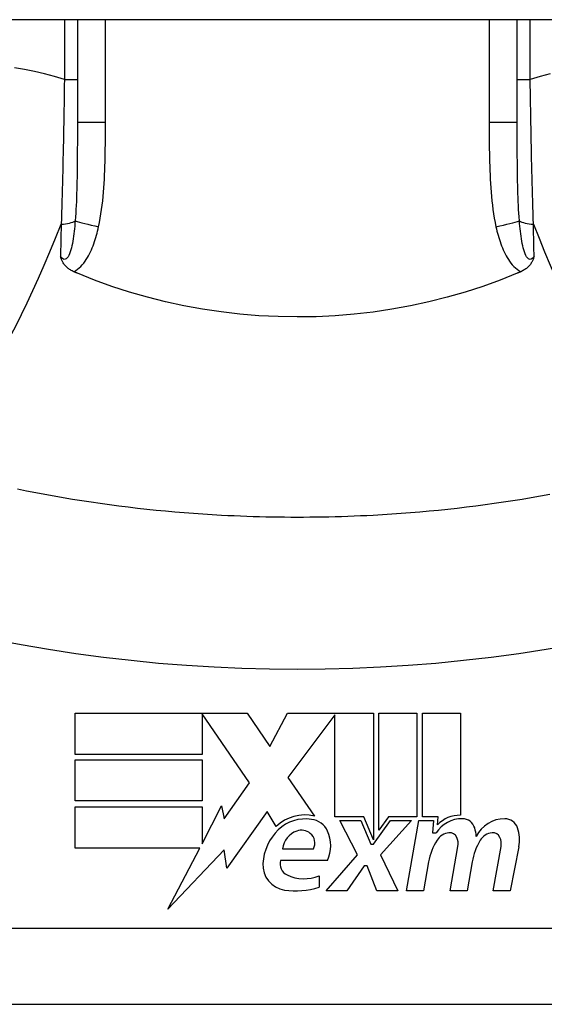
# Model space of a CAD drawing. Header units: inches. Extents: x 17 to 570, y 51 to 268.
# Tile 177 of 216: x 81.178 to 81.45, y 265.94 to 266.451. Entities that reach past the tile are written whole.
import ezdxf

# ---------------------------------------------------------------- set-up
doc = ezdxf.new("R2010")
doc.units = ezdxf.units.IN
doc.header["$MEASUREMENT"] = 0
doc.layers.add('Visible Edges(ANSI)', color=7, linetype='Continuous', lineweight=25)
doc.layers.add('Visible Tangent Edges(ANSI)', color=7, linetype='Continuous', lineweight=25)

msp = doc.modelspace()

# ---------------------------------------------------------------- linework, layer by layer
at = {"layer": 'Visible Edges(ANSI)'}
for p, q in [((136.776032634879, 266.4505082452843), (77.17103263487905, 266.4505082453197)), ((81.2078594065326, 266.4505082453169), (81.20785940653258, 266.3971129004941)), ((81.4362058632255, 266.397112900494), (81.43620586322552, 266.4505082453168)), ((81.20675808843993, 266.0907287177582), (81.29595808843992, 266.0907287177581)), ((81.20675808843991, 266.0693287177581), (81.20675808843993, 266.0907287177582)), ((81.27255808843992, 266.0903219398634), (81.27255808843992, 266.0693287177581)), ((81.29715808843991, 266.054528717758), (81.27255808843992, 266.0903219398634)), ((81.29595808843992, 266.0907287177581), (81.30770113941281, 266.0733189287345)), ((81.30770113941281, 266.0733189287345), (81.31695808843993, 266.0907287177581)), ((81.31695808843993, 266.0907287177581), (81.36155808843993, 266.090728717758)), ((81.34155808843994, 266.0898924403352), (81.3171580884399, 266.057228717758)), ((81.3415580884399, 266.036828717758), (81.34155808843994, 266.0898924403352)), ((81.36155808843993, 266.090728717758), (81.36155808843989, 266.0250494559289)), ((81.36435808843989, 266.029928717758), (81.36435808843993, 266.090728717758)), ((81.36435808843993, 266.090728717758), (81.38415808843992, 266.090728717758)), ((81.38415808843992, 266.090728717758), (81.3841580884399, 266.036828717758)), ((81.3869580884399, 266.036828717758), (81.38695808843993, 266.090728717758)), ((81.38695808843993, 266.090728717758), (81.40675808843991, 266.090728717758)), ((81.40675808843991, 266.090728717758), (81.4067580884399, 266.037728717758)), ((81.27255808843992, 266.0693287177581), (81.20675808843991, 266.0693287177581)), ((81.20675808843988, 266.0451287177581), (81.20675808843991, 266.0665287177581)), ((81.20675808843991, 266.0665287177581), (81.27255808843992, 266.0665287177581)), ((81.27255808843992, 266.0665287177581), (81.2725580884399, 266.0451287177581)), ((81.3171580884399, 266.057228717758), (81.33095808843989, 266.0373287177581)), ((81.2840612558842, 266.035824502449), (81.29715808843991, 266.054528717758)), ((81.2725580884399, 266.0451287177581), (81.20675808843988, 266.0451287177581)), ((81.20675808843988, 266.0421287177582), (81.2725580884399, 266.0421287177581)), ((81.20675808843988, 266.0207287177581), (81.20675808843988, 266.0421287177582)), ((81.2725580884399, 266.022934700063), (81.2827580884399, 266.0425287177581)), ((81.2725580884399, 266.0421287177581), (81.2725580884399, 266.022934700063)), ((81.2827580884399, 266.0425287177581), (81.2840612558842, 266.035824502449)), ((81.3063580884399, 266.0396287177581), (81.28541372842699, 266.0102658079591)), ((81.3109847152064, 266.031928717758), (81.3063580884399, 266.0396287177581)), ((81.3565580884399, 266.036828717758), (81.3415580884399, 266.036828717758)), ((81.36155808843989, 266.0250494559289), (81.3565580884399, 266.036828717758)), ((81.36937123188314, 266.036828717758), (81.36435808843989, 266.029928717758)), ((81.3841580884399, 266.036828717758), (81.36937123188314, 266.036828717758)), ((81.3951580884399, 266.036828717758), (81.3869580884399, 266.036828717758)), ((81.39479938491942, 266.032728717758), (81.3951580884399, 266.036828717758)), ((81.35335808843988, 266.017128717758), (81.34415808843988, 266.034928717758)), ((81.34415808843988, 266.034928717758), (81.35495808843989, 266.034928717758)), ((81.35495808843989, 266.034928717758), (81.36015808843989, 266.0226782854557)), ((81.36155808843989, 266.0226782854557), (81.37045854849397, 266.034928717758)), ((81.3813580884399, 266.034928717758), (81.36515808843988, 266.0172495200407)), ((81.37045854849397, 266.034928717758), (81.3813580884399, 266.034928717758)), ((81.37875808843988, 265.998528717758), (81.3851763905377, 266.034928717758)), ((81.3851763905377, 266.034928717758), (81.3927580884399, 266.034928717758)), ((81.3927580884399, 266.034928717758), (81.39219816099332, 266.028528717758)), ((81.39219816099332, 266.028528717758), (81.3941312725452, 266.028528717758)), ((81.36015808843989, 266.0226782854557), (81.36155808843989, 266.0226782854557)), ((81.40135808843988, 265.998528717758), (81.40541360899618, 266.021528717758)), ((81.42375281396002, 265.998528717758), (81.42780833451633, 266.021528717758)), ((81.43699483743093, 266.0213809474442), (81.43255281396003, 265.998528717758)), ((81.27140972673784, 266.0207287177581), (81.20675808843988, 266.0207287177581)), ((81.25485569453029, 265.9889287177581), (81.27140972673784, 266.0207287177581)), ((81.28408380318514, 266.0197287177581), (81.25485569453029, 265.9889287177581)), ((81.28541372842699, 266.0102658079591), (81.28408380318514, 266.0197287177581)), ((81.31435808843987, 266.020328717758), (81.3303580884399, 266.020328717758)), ((81.33695808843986, 265.9985287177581), (81.35335808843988, 266.017128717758)), ((81.36515808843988, 266.0172495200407), (81.37415808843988, 265.998528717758)), ((81.33775808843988, 266.014328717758), (81.31335808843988, 266.0143287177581)), ((81.35675808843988, 266.0115287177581), (81.34775808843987, 265.9985287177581)), ((81.35835808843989, 266.0115287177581), (81.35675808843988, 266.0115287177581)), ((81.36335808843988, 265.9985287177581), (81.35835808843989, 266.0115287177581)), ((81.39020299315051, 266.013528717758), (81.38755808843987, 265.998528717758)), ((81.4128029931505, 266.013528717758), (81.41015808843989, 265.998528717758)), ((81.33335808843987, 266.006328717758), (81.33335808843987, 266.000328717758)), ((81.34775808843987, 265.9985287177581), (81.33695808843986, 265.9985287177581)), ((81.37415808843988, 265.998528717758), (81.36335808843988, 265.9985287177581)), ((81.38755808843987, 265.998528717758), (81.37875808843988, 265.998528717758)), ((81.41015808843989, 265.998528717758), (81.40135808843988, 265.998528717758)), ((81.43255281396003, 265.998528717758), (81.42375281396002, 265.998528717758)), ((81.135024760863, 265.9396263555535), (81.50904050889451, 265.9396263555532))]:
    msp.add_line(p, q, dxfattribs=at)
at = {"layer": 'Visible Edges(ANSI)', "flags": 128}
for points in [[(81.2060682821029, 266.3197166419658), (81.2056042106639, 266.3199254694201), (81.2051501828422, 266.3201492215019), (81.2047069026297, 266.3203879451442), (81.20427502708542, 266.3206416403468), (81.20385530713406, 266.3209103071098), (81.2034483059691, 266.3211939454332), (81.2030548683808, 266.3214925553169), (81.20267555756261, 266.3218061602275), (81.20231112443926, 266.3221347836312), (81.20196222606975, 266.3224784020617), (81.20163379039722, 266.3228323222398), (81.20133018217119, 266.3231905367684), (81.20104999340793, 266.3235525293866), (81.20079186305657, 266.3239178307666), (81.2005542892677, 266.3242859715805), (81.20033586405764, 266.3246564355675), (81.20013517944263, 266.3250288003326), (81.19995073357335, 266.3254025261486), (81.1997811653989, 266.3257771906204), (81.19962497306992, 266.3261523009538), (81.19948079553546, 266.3265274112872), (81.1993462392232, 266.3269048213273), (81.19921999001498, 266.3272850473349), (81.19910120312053, 266.3276676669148)], [(81.44496407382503, 266.3276676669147), (81.4448452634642, 266.3272850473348), (81.44471901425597, 266.3269048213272), (81.4445844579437, 266.3265273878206), (81.44444025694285, 266.3261522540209), (81.44428411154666, 266.3257771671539), (81.44411451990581, 266.3254025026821), (81.44393009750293, 266.3250287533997), (81.44372938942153, 266.324656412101), (81.44351096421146, 266.3242859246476), (81.4432733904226, 266.3239178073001), (81.44301523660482, 266.3235525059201), (81.44273507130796, 266.3231904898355), (81.44243146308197, 266.3228322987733), (81.44210298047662, 266.3224783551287), (81.4417541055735, 266.3221347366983), (81.44138967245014, 266.3218061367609), (81.44101038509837, 266.3214925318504), (81.44061692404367, 266.3211939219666), (81.4402099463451, 266.3209102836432), (81.43979020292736, 266.3206416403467), (81.43935832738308, 266.320387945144), (81.43891504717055, 266.3201492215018), (81.43846104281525, 266.3199254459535), (81.43799697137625, 266.3197166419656)], [(81.20785942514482, 266.3189548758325), (81.20778461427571, 266.3189863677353), (81.20770989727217, 266.3190179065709), (81.20763513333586, 266.3190494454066), (81.20756041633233, 266.3190810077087), (81.2074856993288, 266.3191125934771), (81.20741098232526, 266.319144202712), (81.20733626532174, 266.3191758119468), (81.207261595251, 266.3192074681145), (81.20718692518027, 266.3192391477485), (81.20711225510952, 266.3192708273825), (81.20703763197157, 266.3193025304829), (81.20696296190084, 266.3193342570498), (81.2068883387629, 266.319366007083), (81.20681371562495, 266.3193977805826), (81.2067391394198, 266.3194295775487), (81.20666456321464, 266.3194613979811), (81.20658998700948, 266.3194932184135), (81.20651541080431, 266.3195250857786), (81.20644088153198, 266.3195569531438), (81.2063663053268, 266.3195888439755), (81.20629177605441, 266.3196207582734), (81.20621729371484, 266.3196526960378), (81.20614276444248, 266.3196846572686), (81.2060682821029, 266.3197166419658)], [(81.43620585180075, 266.3189548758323), (81.42731931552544, 266.3153902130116), (81.4182831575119, 266.3121186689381), (81.40910460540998, 266.3091434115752), (81.39979083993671, 266.3064675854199), (81.39034913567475, 266.3040942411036), (81.38078667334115, 266.3020265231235), (81.37111063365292, 266.3002675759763), (81.36134912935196, 266.2988235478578), (81.35154045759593, 266.2977003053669), (81.34169381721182, 266.2968984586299), (81.33181826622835, 266.2964186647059), (81.32192286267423, 266.2962615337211), (81.31201657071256, 266.296427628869), (81.30210844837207, 266.2969176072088), (81.29223482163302, 266.2977291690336), (81.28244027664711, 266.2988571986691), (81.27273274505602, 266.3002989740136), (81.2631198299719, 266.302051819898), (81.2536092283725, 266.3041132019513), (81.2442086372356, 266.3064804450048), (81.23492565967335, 266.3091508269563), (81.22576803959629, 266.3121218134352), (81.21674338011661, 266.3153906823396), (81.20785942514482, 266.3189548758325)], [(81.43799697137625, 266.3197166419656), (81.43792248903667, 266.3196846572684), (81.4378479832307, 266.3196526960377), (81.43777347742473, 266.3196207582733), (81.43769894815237, 266.3195888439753), (81.43762441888, 266.3195569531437), (81.43754986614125, 266.3195250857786), (81.43747528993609, 266.3194932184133), (81.43740071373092, 266.3194613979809), (81.43732613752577, 266.3194295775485), (81.43725153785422, 266.3193977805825), (81.43717691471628, 266.3193660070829), (81.43710229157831, 266.3193342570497), (81.43702766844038, 266.3193025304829), (81.43695302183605, 266.3192708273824), (81.4368783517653, 266.3192391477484), (81.43680368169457, 266.3192074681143), (81.43672898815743, 266.3191758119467), (81.4366542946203, 266.3191442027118), (81.43657957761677, 266.319112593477), (81.43650486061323, 266.3190810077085), (81.43643014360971, 266.3190494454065), (81.43635537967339, 266.3190179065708), (81.43628063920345, 266.3189863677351), (81.43620585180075, 266.3189548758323)], [(81.28267437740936, 266.1933207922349), (81.27781256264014, 266.1935965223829), (81.27295332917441, 266.1939044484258), (81.26809691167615, 266.1942445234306), (81.26324359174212, 266.19461679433), (81.25839369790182, 266.1950213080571), (81.25354741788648, 266.1954580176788), (81.24870508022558, 266.1959270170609), (81.24386701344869, 266.1964282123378), (81.23903345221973, 266.1969617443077), (81.23420477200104, 266.1975275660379), (81.2293812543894, 266.1981257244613), (81.22456327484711, 266.1987562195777), (81.21975097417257, 266.1994190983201), (81.21494458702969, 266.2001144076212), (81.21014448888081, 266.2008421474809), (81.20535100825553, 266.201602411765), (81.20056442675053, 266.2023951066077), (81.19578516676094, 266.2032203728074), (81.19101350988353, 266.2040781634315), (81.1862498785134, 266.2049685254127), (81.1814946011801, 266.2058915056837), (81.17674810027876, 266.2068470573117)], [(81.45305153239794, 266.2040781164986), (81.44827980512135, 266.2032203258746), (81.44350042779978, 266.2023950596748), (81.43871384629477, 266.2016023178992), (81.43392043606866, 266.200842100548), (81.42912047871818, 266.200114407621), (81.42431425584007, 266.19941909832), (81.41950200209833, 266.1987562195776), (81.41468402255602, 266.1981257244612), (81.40986050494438, 266.1975275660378), (81.4050318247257, 266.1969617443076), (81.40019826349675, 266.1964282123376), (81.39536019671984, 266.1959270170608), (81.39051785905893, 266.1954580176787), (81.38567157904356, 266.195021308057), (81.38082168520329, 266.19461679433), (81.37596836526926, 266.1942445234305), (81.371111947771, 266.1939044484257), (81.36625271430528, 266.1935965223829), (81.36139089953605, 266.1933207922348)], [(81.36139089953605, 266.1933207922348), (81.35811461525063, 266.1931531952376), (81.35483743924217, 266.1930001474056), (81.3515593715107, 266.1928616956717), (81.34828055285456, 266.1927378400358), (81.34500103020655, 266.1926285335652), (81.34172094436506, 266.1925338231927), (81.33844034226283, 266.1924536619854), (81.33515931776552, 266.1923880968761), (81.33187791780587, 266.1923371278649), (81.32859633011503, 266.192300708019), (81.32531450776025, 266.1922788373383), (81.3220326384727, 266.1922715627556), (81.31875076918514, 266.1922788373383), (81.31546894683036, 266.192300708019), (81.31218731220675, 266.1923371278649), (81.3089059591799, 266.1923880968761), (81.30562493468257, 266.1924536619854), (81.30234433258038, 266.1925338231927), (81.29906424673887, 266.1926285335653), (81.29578472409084, 266.1927378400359), (81.2925059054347, 266.1928616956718), (81.28922783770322, 266.1930001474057), (81.28595061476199, 266.1931531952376), (81.28267437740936, 266.1933207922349)]]:
    msp.add_lwpolyline(points, dxfattribs=at)
at = {"layer": 'Visible Edges(ANSI)'}
for centre, radius, start, end in [((81.32603874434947, 266.0158857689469), 0.0220000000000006, 77.07904820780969, 133.1785421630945), ((81.40642168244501, 266.02173225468), 0.016, 88.79524599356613, 136.5849023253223), ((81.32603874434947, 266.0158857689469), 0.019921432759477, 80.40854150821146, 134.168428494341), ((81.32848897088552, 266.025431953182), 0.0101341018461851, 23.84447002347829, 85.08017439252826), ((81.40761222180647, 266.0199110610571), 0.0159999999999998, 89.47764635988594, 147.4113734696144), ((81.40769649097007, 266.0291540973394), 0.0067565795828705, 16.99279734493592, 89.47764635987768), ((81.42966631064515, 266.0195393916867), 0.0163712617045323, 89.67879642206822, 153.9507817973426), ((81.42971884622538, 266.0289105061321), 0.0069999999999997, 18.47479057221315, 89.67879642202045), ((81.33065028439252, 266.011138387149), 0.0265398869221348, 134.1684284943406, 176.5646481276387), ((81.3254745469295, 266.0189633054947), 0.0112, 109.3796833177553, 172.9975486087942), ((81.32418042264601, 266.0226423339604), 0.007299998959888, 51.16515957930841, 109.3796833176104), ((81.32476653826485, 266.0233704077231), 0.0063653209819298, 331.4547053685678, 51.16515957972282), ((81.32056274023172, 266.021928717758), 0.0187999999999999, 336.1555299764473, 23.84447002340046), ((81.40165038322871, 266.020255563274), 0.0083999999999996, 96.030009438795, 147.599238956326), ((81.40118816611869, 266.0246312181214), 0.0039999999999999, 23.55712318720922, 96.03000943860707), ((81.39579633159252, 266.0255174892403), 0.019199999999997, 3.616895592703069, 16.99279734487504), ((81.42405109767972, 266.0202566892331), 0.0084000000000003, 96.10268245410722, 147.6083346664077), ((81.42358333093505, 266.0246317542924), 0.0040000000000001, 23.5487451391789, 96.102682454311), ((81.41814759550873, 266.0250444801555), 0.019200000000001, 349.0000000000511, 18.47479057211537), ((81.42073203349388, 266.0081456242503), 0.0309999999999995, 147.5992389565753, 169.9999999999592), ((81.39733818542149, 266.0229526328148), 0.0081999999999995, 349.9999999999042, 23.55712318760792), ((81.44340643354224, 266.0085861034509), 0.0310000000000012, 148.5584146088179, 170.8256547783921), ((81.41973310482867, 266.0229537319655), 0.0082000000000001, 349.9922013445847, 23.54874513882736), ((81.31728866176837, 266.011940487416), 0.0131542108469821, 176.5646481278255, 261.5605196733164), ((81.31949536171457, 266.0125138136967), 0.0063999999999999, 163.5260870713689, 244.6783819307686), ((81.3255085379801, 266.0252223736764), 0.0204593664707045, 244.6783819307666, 292.5609099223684), ((81.32129850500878, 266.0389662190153), 0.0404757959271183, 261.5605196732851, 287.3342500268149)]:
    msp.add_arc(centre, radius, start, end, dxfattribs=at)
at = {"layer": 'Visible Tangent Edges(ANSI)'}
for p, q in [((81.20111728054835, 266.4505082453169), (81.20111728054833, 266.4195530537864)), ((81.22243697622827, 266.3971129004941), (81.22243697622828, 266.4505082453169)), ((81.42162829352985, 266.4505082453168), (81.4216282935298, 266.3971129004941)), ((81.44294798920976, 266.4195530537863), (81.44294798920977, 266.4505082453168)), ((81.20111728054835, 266.4195530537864), (81.20785940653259, 266.4195530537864)), ((81.4362058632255, 266.4195530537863), (81.44294798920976, 266.4195530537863)), ((81.22243697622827, 266.3971129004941), (81.20785940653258, 266.3971129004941)), ((81.4362058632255, 266.3971129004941), (81.4216282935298, 266.3971129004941)), ((81.50904050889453, 265.9789964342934), (81.13502476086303, 265.9789964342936))]:
    msp.add_line(p, q, dxfattribs=at)
at = {"layer": 'Visible Tangent Edges(ANSI)', "flags": 128}
for points in [[(81.20111729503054, 266.4195530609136), (81.19593220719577, 266.4211035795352), (81.19074791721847, 266.4224712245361), (81.18557019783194, 266.4236586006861), (81.18040472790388, 266.4246683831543), (81.17525737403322, 266.4255032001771)], [(81.45331733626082, 266.4224712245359), (81.4481330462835, 266.4211035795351), (81.44294798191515, 266.4195530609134)], [(81.20111729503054, 266.4195530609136), (81.2010739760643, 266.4163466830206), (81.20102854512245, 266.4131398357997), (81.20098095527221, 266.4099336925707), (81.20093120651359, 266.4067293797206), (81.20087925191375, 266.4035280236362), (81.20082504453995, 266.4003307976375), (81.20076863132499, 266.3971388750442), (81.20070987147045, 266.3939534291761), (81.20064885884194, 266.3907763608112), (81.20058554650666, 266.3876084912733), (81.2005198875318, 266.3844500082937), (81.20045188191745, 266.3813011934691), (81.2003814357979, 266.3781622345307), (81.20030859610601, 266.3750333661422), (81.20023326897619, 266.371914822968), (81.20015545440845, 266.3688068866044), (81.20007515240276, 266.3657102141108), (81.19999231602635, 266.3626255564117), (81.19990699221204, 266.3595536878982), (81.19981918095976, 266.3564953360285), (81.19972883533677, 266.3534512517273), (81.19963604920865, 266.3504221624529), (81.1995407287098, 266.3474088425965), (81.19944296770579, 266.344412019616)], [(81.44462230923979, 266.3444120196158), (81.4445245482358, 266.3474088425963), (81.44442925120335, 266.3504221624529), (81.44433641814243, 266.3534512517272), (81.44424609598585, 266.3564953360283), (81.44415828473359, 266.359553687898), (81.44407293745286, 266.3626255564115), (81.44399012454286, 266.3657102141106), (81.4439097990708, 266.3688068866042), (81.44383200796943, 266.3719148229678), (81.44375668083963, 266.3750333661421), (81.44368384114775, 266.3781622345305), (81.4436133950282, 266.3813011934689), (81.44354536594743, 266.3844500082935), (81.4434797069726, 266.3876084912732), (81.44341639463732, 266.390776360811), (81.4433553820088, 266.3939534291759), (81.44329664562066, 266.397138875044), (81.44324020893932, 266.4003307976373), (81.4431860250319, 266.403528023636), (81.4431340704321, 266.4067293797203), (81.44308429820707, 266.4099336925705), (81.44303673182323, 266.4131398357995), (81.44299130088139, 266.4163466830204), (81.44294798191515, 266.4195530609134)], [(81.20785942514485, 266.3971128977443), (81.20785904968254, 266.3948763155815), (81.20785768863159, 266.3926460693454), (81.20785506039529, 266.3904226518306), (81.20785078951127, 266.3882065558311), (81.20784454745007, 266.3859982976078), (81.20783605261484, 266.3837984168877), (81.20782497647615, 266.3816073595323), (81.20781094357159, 266.3794256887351), (81.20779362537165, 266.3772538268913), (81.207772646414, 266.375091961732), (81.20774739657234, 266.3729404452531), (81.207717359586, 266.3707996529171), (81.20768192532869, 266.3686699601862), (81.20764048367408, 266.3665517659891), (81.20759247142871, 266.3644454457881), (81.2075372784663, 266.3623513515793), (81.20747434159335, 266.3602704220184), (81.20740276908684, 266.3582044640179), (81.20732157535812, 266.3561546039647), (81.20722982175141, 266.3541220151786), (81.20712661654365, 266.3521078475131), (81.20701083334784, 266.3501131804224), (81.20688106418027, 266.3481394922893), (81.20673576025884, 266.3461882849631)], [(81.21888384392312, 266.3430512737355), (81.21934322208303, 266.3452653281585), (81.21975364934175, 266.3474890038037), (81.2201197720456, 266.3497208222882), (81.22044618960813, 266.3519595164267), (81.22073623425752, 266.3542040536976), (81.22099295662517, 266.3564534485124), (81.22121936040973, 266.3587067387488), (81.22141840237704, 266.3609628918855), (81.2215928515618, 266.3632201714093), (81.2217446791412, 266.3654779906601), (81.22187571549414, 266.3677362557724), (81.2219878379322, 266.3699948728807), (81.22208282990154, 266.3722537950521), (81.2221626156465, 266.3745129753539), (81.2222289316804, 266.3767722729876), (81.22228365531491, 266.3790317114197), (81.22232805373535, 266.381291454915), (81.22236315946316, 266.3835514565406), (81.22239005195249, 266.3858116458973), (81.22240971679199, 266.3880719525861), (81.22242318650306, 266.3903322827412), (81.22243154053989, 266.3925926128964), (81.22243581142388, 266.3948528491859), (81.22243698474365, 266.3971128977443)], [(81.421628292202, 266.3971128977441), (81.42162965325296, 266.3948527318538), (81.42163425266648, 266.3925923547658), (81.42164293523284, 266.3903318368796), (81.42165654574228, 266.3880713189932), (81.4216760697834, 266.3858108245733), (81.42170272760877, 266.3835504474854), (81.42173755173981, 266.3812902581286), (81.42178166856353, 266.379030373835), (81.42183611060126, 266.3767709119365), (81.42190237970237, 266.3745119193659), (81.42198225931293, 266.372253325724), (81.4220774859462, 266.3699950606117), (81.42218979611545, 266.3677370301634), (81.42232092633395, 266.3654791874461), (81.42247266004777, 266.3632214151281), (81.42264659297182, 266.3609638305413), (81.42284427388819, 266.3587076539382), (81.42306908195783, 266.3564540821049), (81.42332444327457, 266.354204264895), (81.42361383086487, 266.3519593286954), (81.42394076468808, 266.3497204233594), (81.42430867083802, 266.3474886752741), (81.42472106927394, 266.3452652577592), (81.42518143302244, 266.3430512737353)], [(81.43732949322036, 266.346188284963), (81.43718393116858, 266.3481394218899), (81.43705350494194, 266.3501129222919), (81.43693715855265, 266.3521075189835), (81.43683376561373, 266.3541219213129), (81.43674224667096, 266.3561548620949), (81.43666149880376, 266.3582050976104), (81.43659041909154, 266.3602713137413), (81.43652788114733, 266.3623522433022), (81.43647287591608, 266.364446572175), (81.43642491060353, 266.3665528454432), (81.43638342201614, 266.3686706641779), (81.43634791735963, 266.3707998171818), (81.43631780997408, 266.3729399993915), (81.43629253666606, 266.3750909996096), (81.4362715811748, 266.3772525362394), (81.43625438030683, 266.3794243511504), (81.43624041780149, 266.3816061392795), (81.43622941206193, 266.3837972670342), (81.43622098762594, 266.3859972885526), (81.4362147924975, 266.3882056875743), (81.4362104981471, 266.3904219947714), (81.43620775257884, 266.3926456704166), (81.4362062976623, 266.394876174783), (81.43620585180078, 266.3971128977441)], [(81.20673576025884, 266.3461882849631), (81.20662082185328, 266.3448068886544), (81.20649551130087, 266.3434337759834), (81.20635898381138, 266.3420729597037), (81.20621058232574, 266.3407285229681), (81.20604950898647, 266.339404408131), (81.20587473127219, 266.338104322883), (81.20568507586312, 266.3368320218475), (81.20547927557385, 266.3355912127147), (81.20525592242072, 266.3343856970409), (81.20501313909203, 266.3332199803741), (81.20474881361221, 266.3320993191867), (81.20446027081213, 266.3310296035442), (81.20414333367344, 266.3300159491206), (81.2037961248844, 266.3290750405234), (81.20341831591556, 266.3282284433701), (81.20300695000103, 266.3274979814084), (81.20256296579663, 266.3269040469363), (81.20209166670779, 266.3264662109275), (81.20159849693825, 266.3262039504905), (81.20108899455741, 266.3261366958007), (81.20057559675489, 266.3262696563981), (81.20006834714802, 266.326583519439), (81.1995744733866, 266.3270567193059), (81.19910120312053, 266.3276676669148)], [(81.19944296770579, 266.344412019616), (81.19942841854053, 266.3437061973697), (81.19941391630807, 266.3430010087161), (81.1993994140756, 266.3422964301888), (81.19938495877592, 266.3415924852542), (81.19937055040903, 266.3408891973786), (81.19935614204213, 266.3401865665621), (81.19934173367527, 266.3394846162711), (81.19932737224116, 266.338783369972), (81.19931305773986, 266.3380828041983), (81.19929874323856, 266.3373829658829), (81.19928447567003, 266.3366838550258), (81.19927020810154, 266.3359854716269), (81.19925594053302, 266.3352878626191), (81.19924176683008, 266.3345910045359), (81.19922759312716, 266.3338949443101), (81.19921341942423, 266.3331996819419), (81.19919929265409, 266.3325052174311), (81.19918521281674, 266.3318115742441), (81.19917113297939, 266.331118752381), (81.19915710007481, 266.3304267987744), (81.19914306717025, 266.3297356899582), (81.1991290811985, 266.329045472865), (81.19911514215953, 266.3283561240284), (81.19910120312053, 266.3276676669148)], [(81.44496407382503, 266.3276676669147), (81.44449073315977, 266.3270568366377), (81.44399671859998, 266.326583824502), (81.44348942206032, 266.3262700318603), (81.44297616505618, 266.3261368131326), (81.44246600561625, 266.3262033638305), (81.44197070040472, 266.326465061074), (81.44149806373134, 266.3269028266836), (81.44105562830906, 266.3274973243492), (81.44064696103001, 266.3282284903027), (81.44026912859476, 266.3290749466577), (81.43992191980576, 266.3300158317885), (81.43960498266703, 266.331029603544), (81.43931622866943, 266.3320995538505), (81.43905197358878, 266.3332200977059), (81.43880935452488, 266.3343857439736), (81.43858586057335, 266.3355910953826), (81.43837996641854, 266.3368318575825), (81.43819038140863, 266.3381042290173), (81.43801572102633, 266.3394043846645), (81.43785467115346, 266.3407285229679), (81.4377062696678, 266.3420729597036), (81.43756978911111, 266.3434337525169), (81.4374444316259, 266.3448068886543), (81.43732949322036, 266.346188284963)], [(81.44496407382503, 266.3276676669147), (81.44495013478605, 266.3283561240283), (81.44493619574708, 266.3290454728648), (81.44492218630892, 266.3297356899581), (81.44490817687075, 266.3304267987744), (81.4448941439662, 266.3311187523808), (81.44488006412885, 266.3318115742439), (81.44486596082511, 266.3325052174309), (81.44485183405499, 266.3331996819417), (81.44483768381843, 266.3338949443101), (81.4448235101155, 266.3345910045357), (81.44480931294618, 266.3352878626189), (81.44479506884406, 266.3359854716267), (81.44478082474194, 266.3366838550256), (81.44476653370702, 266.3373829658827), (81.44475221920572, 266.3380828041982), (81.44473788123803, 266.3387833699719), (81.44472351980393, 266.3394846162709), (81.44470913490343, 266.340186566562), (81.44469472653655, 266.3408891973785), (81.44468029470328, 266.341592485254), (81.4446658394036, 266.3422964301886), (81.44465136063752, 266.343001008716), (81.44463683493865, 266.3437061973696), (81.44462230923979, 266.3444120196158)], [(81.2060682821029, 266.3197166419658), (81.2070353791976, 266.3203162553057), (81.20795099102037, 266.3209886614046), (81.20881863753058, 266.3217265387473), (81.2096389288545, 266.3225215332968), (81.21041224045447, 266.3233646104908), (81.21113880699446, 266.3242466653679), (81.21181909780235, 266.3251587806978), (81.21245635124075, 266.3260957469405), (81.21305544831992, 266.32705636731), (81.21361986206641, 266.3280385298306), (81.21415189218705, 266.3290398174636), (81.21465374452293, 266.3300582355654), (81.21512757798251, 266.3310919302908), (81.2155752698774, 266.3321393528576), (81.21599813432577, 266.3331990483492), (81.21639753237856, 266.334269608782), (81.2167747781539, 266.335349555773), (81.21713118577, 266.3364374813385), (81.21746788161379, 266.3375319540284), (81.21778561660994, 266.338631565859), (81.21808528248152, 266.3397347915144), (81.21836767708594, 266.3408401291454), (81.21863359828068, 266.3419461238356), (81.21888384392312, 266.3430512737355)], [(81.42518143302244, 266.3430512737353), (81.42543167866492, 266.3419461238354), (81.42569759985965, 266.3408401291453), (81.42597999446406, 266.3397347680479), (81.42627966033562, 266.3386315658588), (81.4265973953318, 266.3375319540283), (81.4269340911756, 266.3364374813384), (81.4272903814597, 266.3353495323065), (81.4276673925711, 266.3342695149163), (81.42806657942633, 266.3331988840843), (81.42848935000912, 266.3321391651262), (81.42893713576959, 266.3310917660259), (81.42941134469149, 266.3300581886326), (81.42991345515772, 266.3290398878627), (81.430445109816, 266.3280386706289), (81.4310090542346, 266.327056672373), (81.43160838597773, 266.3260960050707), (81.43224617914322, 266.3251587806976), (81.43292644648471, 266.3242466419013), (81.43365294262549, 266.3233645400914), (81.43442623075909, 266.3225214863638), (81.43524666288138, 266.3217265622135), (81.43611440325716, 266.3209886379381), (81.43702982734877, 266.3203164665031), (81.43799697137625, 266.3197166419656)], [(81.16449765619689, 266.1289896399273), (81.1786561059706, 266.1262934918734), (81.19286261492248, 266.1238588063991), (81.20711122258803, 266.121684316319), (81.22139643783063, 266.1197688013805), (81.23571408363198, 266.1181109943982), (81.25005918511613, 266.1167099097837), (81.26442681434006, 266.1155647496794), (81.27881251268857, 266.1146747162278), (81.29321177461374, 266.1140394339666), (81.3076199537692, 266.1136583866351), (81.32203263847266, 266.1135313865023), (81.33644532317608, 266.1136583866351), (81.35085350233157, 266.1140394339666), (81.36525276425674, 266.1146747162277), (81.37963846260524, 266.1155647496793), (81.39400609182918, 266.1167099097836), (81.40835119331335, 266.1181109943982), (81.42266883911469, 266.1197688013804), (81.43695393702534, 266.1216843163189), (81.45120216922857, 266.1238587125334), (81.46540888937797, 266.1262934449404), (81.47956752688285, 266.1289895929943), (81.49370910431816, 266.131738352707)]]:
    msp.add_lwpolyline(points, dxfattribs=at)
at = {"layer": 'Visible Tangent Edges(ANSI)'}
for centre, major_axis, ratio, start_param, end_param in [((81.17092155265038, 266.4113073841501), (-0.0583894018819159, -0.1879913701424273), 0.249251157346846, 0, 1.285378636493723), ((81.1980168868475, 266.3477567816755), (0.0098425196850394, -5.9e-15), 0.3434526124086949, 4.857789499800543, 5.800686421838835), ((81.22417352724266, 266.3430512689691), (-0.0192705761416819, 0.0040181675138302), 0.0568534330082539, 0.451677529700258, 1.30460576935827), ((81.41989174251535, 266.343051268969), (-0.0192705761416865, -0.0040181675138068), 0.056853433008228, 1.836986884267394, 2.689915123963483), ((81.4460483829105, 266.3477567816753), (0.0098425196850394, -5.5e-15), 0.343452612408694, 3.624091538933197, 4.566988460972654), ((81.4731437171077, 266.4113073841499), (0.0583894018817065, -0.1879913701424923), 0.2492511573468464, 4.997806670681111, 6.28318530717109)]:
    msp.add_ellipse(centre, major_axis=major_axis, ratio=ratio, start_param=start_param, end_param=end_param, dxfattribs=at)

doc.saveas('drawing.dxf')
